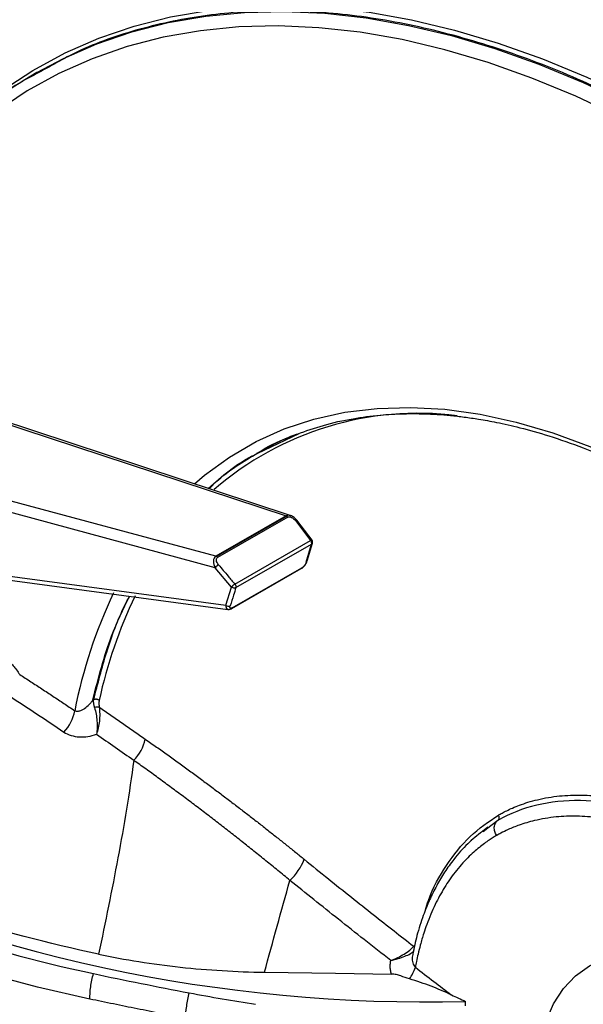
# Model space of a CAD drawing. Header units: millimetres. Extents: x 19 to 819, y 19 to 629.
# Tile 61 of 68: x 681 to 716, y 447 to 509. Entities that reach past the tile are written whole.
import ezdxf

# ---------------------------------------------------------------- set-up
doc = ezdxf.new("R2010")
doc.units = ezdxf.units.MM
doc.header["$LTSCALE"] = 3

msp = doc.modelspace()

# ---------------------------------------------------------------- linework, layer by layer
for p, q in [((681.775, 505.349), (681.718, 505.315)), ((674.513, 485.137), (697.273, 477.628)), ((697.53, 477.652), (674.714, 485.178)), ((695.456, 481.516), (698.089, 482.778)), ((692.887, 475.105), (668.513, 481.684)), ((692.848, 474.39), (668.146, 481.058)), ((697.273, 477.628), (692.887, 475.105)), ((697.306, 477.614), (692.921, 475.09)), ((697.376, 477.551), (692.991, 475.028)), ((697.376, 477.551), (697.383, 477.555)), ((697.578, 477.636), (697.536, 477.649)), ((697.85, 477.335), (698.799, 476.093)), ((698.887, 476.114), (697.939, 477.355)), ((694.073, 473.374), (698.799, 476.093)), ((694.138, 473.148), (698.863, 475.867)), ((698.531, 474.747), (698.863, 475.867)), ((698.588, 474.815), (698.92, 475.935)), ((668.999, 475.349), (693.508, 472.054)), ((669.223, 475.074), (693.627, 471.793)), ((693.866, 473.187), (692.848, 474.39)), ((693.878, 471.839), (698.215, 474.335)), ((693.912, 471.887), (698.249, 474.382)), ((693.508, 472.054), (693.866, 473.187)), ((693.865, 471.832), (693.878, 471.84)), ((693.912, 471.887), (693.903, 471.882)), ((709.851, 458.198), (709.523, 457.923)), ((710.044, 458.268), (709.564, 457.901)), ((710.493, 458.61), (710.044, 458.268))]:
    msp.add_line(p, q)
at = {"flags": 128}
for points in [[(671.079, 494.707), (671.583, 495.543), (672.952, 497.576), (674.438, 499.461), (676.036, 501.195), (677.745, 502.774), (679.558, 504.193), (681.473, 505.449), (683.485, 506.54), (685.589, 507.463), (687.779, 508.215), (690.052, 508.795), (692.402, 509.202), (694.822, 509.434), (697.308, 509.491), (699.854, 509.373), (702.453, 509.08), (705.1, 508.613), (707.788, 507.973), (710.512, 507.162), (713.264, 506.181), (716.038, 505.032), (718.828, 503.719), (721.627, 502.244)], [(681.718, 505.315), (683.369, 506.194), (685.466, 507.114), (687.649, 507.863), (689.914, 508.442), (692.256, 508.847), (694.669, 509.078), (697.146, 509.135), (699.683, 509.018), (702.274, 508.727), (704.912, 508.262), (707.591, 507.624), (710.305, 506.816), (713.048, 505.839), (715.813, 504.695), (718.594, 503.386), (721.384, 501.917)], [(718.122, 502.535), (715.354, 503.836), (712.603, 504.973), (709.874, 505.944), (707.173, 506.746), (704.507, 507.377), (701.883, 507.835), (699.306, 508.121), (696.783, 508.232), (694.319, 508.17), (691.921, 507.933), (689.593, 507.522), (687.342, 506.939), (685.173, 506.185), (683.091, 505.262), (681.101, 504.171), (679.207, 502.915), (677.414, 501.498), (675.726, 499.923), (674.148, 498.193), (672.682, 496.312), (671.333, 494.285), (670.103, 492.117), (670.002, 491.921)], [(691.562, 479.639), (692.182, 480.167), (693.738, 481.306), (695.398, 482.272), (697.156, 483.061), (699.006, 483.672), (700.94, 484.1), (702.952, 484.346), (705.034, 484.408), (707.179, 484.285), (709.378, 483.979), (711.624, 483.49), (713.908, 482.82), (716.222, 481.972), (718.558, 480.949), (720.906, 479.754)], [(697.85, 477.335), (697.877, 477.348), (697.9, 477.356), (697.918, 477.36), (697.932, 477.36), (697.939, 477.355)], [(685.017, 447.453), (681.745, 448.202), (678.548, 449.052), (675.436, 450.001), (672.417, 451.046), (669.501, 452.184), (666.695, 453.411), (664.009, 454.724), (661.45, 456.119), (659.025, 457.591), (656.742, 459.138), (654.608, 460.754), (652.628, 462.433), (650.808, 464.173), (649.154, 465.966), (647.671, 467.809), (646.363, 469.695)], [(712.934, 443.406), (713.133, 444.78), (713.479, 446.034), (713.967, 447.151), (714.59, 448.115), (715.341, 448.914), (716.21, 449.537), (717.185, 449.977), (718.253, 450.227), (719.4, 450.284), (720.611, 450.148), (721.869, 449.819), (723.159, 449.303)], [(695.921, 449.13), (700.356, 449.067), (703.84, 449.018)]]:
    msp.add_lwpolyline(points, dxfattribs=at)
for centre, radius, start, end in [((695.574, 481.358), 27.676, 120.04433, 134.44948), ((705.547, 464.519), 19.518, 82.93771, 130.87536), ((697.227, 477.479), 0.156, 59.50748, 72.89718), ((697.203, 477.432), 0.218, 34.23202, 68.18121), ((697.171, 477.391), 0.26, 37.97542, 58.81749), ((692.842, 474.956), 0.156, 59.50748, 72.89718), ((692.786, 474.868), 0.26, 37.97542, 58.81749), ((698.476, 474.851), 0.118, 298.28225, 342.45239), ((693.495, 473.874), 0.828, 122.12181, 141.43861), ((698.172, 474.402), 0.0794, 302.70952, 345.72469), ((714.127, 459.62), 30.611, 154.46662, 168.99446), ((714.378, 459.849), 29.448, 154.28048, 167.72741), ((693.675, 472.24), 0.25, 228.09887, 294.75827), ((693.823, 471.904), 0.0833, 261.12327, 344.14897), ((693.834, 471.907), 0.0806, 303.06377, 345.406), ((685.494, 465.223), 0.467, 75.75646, 112.19475), ((681.629, 465.867), 2.483, 315.63923, 350.66554), ((685.9, 464.227), 2.633, 314.99646, 348.30764), ((705.951, 542.336), 95.061, 244.03385, 271.51645), ((695.199, 457.402), 3.429, 312.34821, 339.15261), ((702.638, 450.361), 2.855, 324.67778, 341.12024)]:
    msp.add_arc(centre, radius, start, end)
for points, knots in [([(715.158, 538.061), (714.903, 538.176), (714.38, 538.411), (713.578, 538.761), (712.739, 539.118), (711.863, 539.48), (710.95, 539.846), (710, 540.214), (709.013, 540.583), (707.989, 540.951), (706.928, 541.315), (705.83, 541.676), (704.696, 542.029), (703.525, 542.374), (702.319, 542.708), (700.659, 543.137), (697.965, 543.755), (694.918, 544.291), (691.286, 544.731), (688.117, 544.93), (684.579, 544.92), (681.351, 544.71), (678.191, 544.276), (674.238, 543.456), (669.587, 541.985), (665.173, 539.852), (661.862, 537.771), (658.704, 535.447), (655.053, 532.104), (651.16, 527.392), (647.778, 522), (644.955, 515.997), (643.078, 510.513), (641.878, 505.9), (641.294, 503.133), (640.855, 500.691), (640.558, 498.802), (640.303, 496.843), (640.157, 495.548), (640.093, 494.907), (640.073, 494.7)], [0, 0, 0, 0, 0.006712, 0.013754, 0.021128, 0.028837, 0.036884, 0.045272, 0.054005, 0.063084, 0.072514, 0.082298, 0.092438, 0.102937, 0.113799, 0.125026, 0.147961, 0.187315, 0.209307, 0.250057, 0.277948, 0.31278, 0.346568, 0.375066, 0.437705, 0.500097, 0.531532, 0.562802, 0.625068, 0.687355, 0.750111, 0.81316, 0.875013, 0.906472, 0.937273, 0.946891, 0.968549, 0.984562, 0.995019, 1, 1, 1, 1]), ([(645.874, 483.879), (645.973, 486.396), (646.169, 488.896), (646.775, 493.822), (647.185, 496.247), (648.23, 500.984), (648.865, 503.295), (650.37, 507.76), (651.24, 509.915), (653.216, 514.026), (654.323, 515.982), (656.767, 519.658), (658.105, 521.378), (661.001, 524.548), (662.559, 525.997), (665.876, 528.599), (667.635, 529.752), (671.329, 531.741), (673.265, 532.578), (677.281, 533.927), (679.362, 534.438), (683.636, 535.138), (685.829, 535.326), (690.291, 535.386), (692.561, 535.259), (697.141, 534.708), (699.452, 534.285), (704.08, 533.165), (706.397, 532.469), (713.314, 530.018), (717.874, 527.899), (722.285, 525.427)], [0, 0, 0, 0, 0.0625, 0.0625, 0.125, 0.125, 0.1875, 0.1875, 0.25, 0.25, 0.3125, 0.3125, 0.375, 0.375, 0.4375, 0.4375, 0.5, 0.5, 0.5625, 0.5625, 0.625, 0.625, 0.6875, 0.6875, 0.75, 0.75, 0.8125, 0.8125, 0.875, 0.875, 1, 1, 1, 1]), ([(721.454, 501.943), (719.767, 502.83), (716.393, 504.603), (711.382, 506.586), (706.457, 508.052), (701.655, 508.944), (697.016, 509.265), (692.57, 509.017), (688.366, 508.178), (684.748, 506.965), (682.677, 505.789), (681.806, 505.294)], [0, 0, 0, 0, 0.1145871, 0.2291741, 0.3437612, 0.4583482, 0.5729353, 0.6875223, 0.8021094, 0.9166964, 1, 1, 1, 1]), ([(681.806, 505.294), (681.471, 505.122), (679.911, 504.317), (677.874, 502.757), (676.336, 501.151), (675.777, 500.567)], [0, 0, 0, 0, 0.148067, 0.690416, 1, 1, 1, 1]), ([(697.971, 482.744), (698.506, 482.934), (699.62, 483.328), (701.362, 483.711), (703.046, 483.937), (704.534, 484.022), (705.726, 484.018), (706.697, 483.973), (707.533, 483.906), (708.398, 483.809), (709.354, 483.669), (710.506, 483.459), (711.962, 483.128), (713.764, 482.618), (715.907, 481.869), (718.377, 480.841), (720.138, 479.925), (721.066, 479.443)], [0, 0, 0, 0, 0.082918, 0.172699, 0.251762, 0.319297, 0.37538, 0.410822, 0.447154, 0.484364, 0.522492, 0.569274, 0.629857, 0.703853, 0.790722, 0.889746, 1, 1, 1, 1]), ([(695.442, 481.541), (695.81, 481.74), (696.605, 482.172), (697.456, 482.575), (697.957, 482.74), (697.971, 482.744)], [0, 0, 0, 0, 0.454264, 0.984642, 1, 1, 1, 1]), ([(695.507, 481.561), (695.554, 481.594), (696.236, 482.073), (697.021, 482.373), (697.752, 482.654)], [0, 0, 0, 0, 0.068789, 1, 1, 1, 1]), ([(692.408, 479.341), (693.275, 480.103), (694.226, 480.939), (695.356, 481.469), (695.456, 481.516)], [0, 0, 0, 0, 0.9119322, 1, 1, 1, 1]), ([(692.467, 479.322), (692.608, 479.466), (693.507, 480.386), (694.592, 481.023), (695.507, 481.561)], [0, 0, 0, 0, 0.156761, 1, 1, 1, 1]), ([(697.556, 477.642), (697.548, 477.645), (697.511, 477.66), (697.444, 477.669), (697.359, 477.665), (697.309, 477.645), (697.284, 477.634)], [0, 0, 0, 0, 0.087721, 0.39844, 0.701344, 1, 1, 1, 1]), ([(697.383, 477.555), (697.44, 477.584), (697.523, 477.577), (697.695, 477.496), (697.784, 477.422), (697.85, 477.335)], [0, 0, 0, 0, 0.5, 0.5, 1, 1, 1, 1]), ([(697.939, 477.355), (697.913, 477.387), (697.861, 477.449), (697.766, 477.531), (697.662, 477.601), (697.588, 477.631), (697.551, 477.645)], [0, 0, 0, 0, 0.254837, 0.507314, 0.755758, 1, 1, 1, 1]), ([(698.887, 476.114), (698.885, 476.115), (698.881, 476.12), (698.867, 476.12), (698.842, 476.114), (698.816, 476.102), (698.799, 476.093)], [0, 0, 0, 0, 0.179452, 0.395083, 0.606451, 1, 1, 1, 1]), ([(698.869, 475.911), (698.869, 475.939), (698.863, 475.973), (698.837, 476.038), (698.818, 476.069), (698.799, 476.093)], [0, 0, 0, 0, 0.5, 0.5, 1, 1, 1, 1]), ([(698.869, 475.911), (698.884, 475.922), (698.916, 475.945), (698.933, 475.976), (698.928, 475.992), (698.928, 475.993)], [0, 0, 0, 0, 0.471366, 0.978431, 1, 1, 1, 1]), ([(698.928, 475.993), (698.928, 476.004), (698.926, 476.026), (698.917, 476.059), (698.904, 476.09), (698.892, 476.107), (698.887, 476.114)], [0, 0, 0, 0, 0.261185, 0.520899, 0.769868, 1, 1, 1, 1]), ([(698.863, 475.867), (698.88, 475.879), (698.907, 475.897), (698.914, 475.926), (698.916, 475.937)], [0, 0, 0, 0, 0.621355, 1, 1, 1, 1]), ([(692.887, 475.105), (692.795, 475.051), (692.738, 474.942), (692.723, 474.677), (692.766, 474.523), (692.848, 474.39)], [0, 0, 0, 0, 0.5, 0.5, 1, 1, 1, 1]), ([(693.055, 474.575), (692.982, 474.661), (692.933, 474.76), (692.909, 474.928), (692.935, 474.996), (692.991, 475.028)], [0, 0, 0, 0, 0.5, 0.5, 1, 1, 1, 1]), ([(698.213, 474.334), (698.252, 474.36), (698.33, 474.413), (698.441, 474.535), (698.536, 474.675), (698.57, 474.767), (698.588, 474.815)], [0, 0, 0, 0, 0.223912, 0.459395, 0.716865, 1, 1, 1, 1]), ([(698.531, 474.747), (698.512, 474.683), (698.471, 474.607), (698.366, 474.472), (698.304, 474.414), (698.249, 474.382)], [0, 0, 0, 0, 0.5, 0.5, 1, 1, 1, 1]), ([(693.055, 474.575), (693.252, 474.341), (693.591, 473.941), (693.931, 473.541), (694.073, 473.374)], [0, 0, 0, 0, 0.583319, 1, 1, 1, 1]), ([(694.138, 473.148), (694.088, 472.99), (693.968, 472.611), (693.849, 472.233), (693.78, 472.013)], [0, 0, 0, 0, 0.4166739, 1, 1, 1, 1]), ([(694.073, 473.374), (694.062, 473.367), (694.041, 473.353), (694.006, 473.327), (693.973, 473.301), (693.944, 473.275), (693.92, 473.252), (693.902, 473.232), (693.888, 473.216), (693.878, 473.204), (693.871, 473.195), (693.868, 473.19), (693.866, 473.187)], [0, 0, 0, 0, 0.147631, 0.292512, 0.429695, 0.555238, 0.666629, 0.762731, 0.843453, 0.909339, 0.961227, 1, 1, 1, 1]), ([(694.138, 473.148), (694.128, 473.143), (694.107, 473.132), (694.061, 473.122), (693.999, 473.123), (693.939, 473.14), (693.901, 473.161), (693.88, 473.175), (693.871, 473.183), (693.866, 473.187)], [0, 0, 0, 0, 0.124969, 0.290421, 0.496396, 0.7517, 0.877433, 0.926963, 1, 1, 1, 1]), ([(694.073, 473.374), (694.075, 473.372), (694.083, 473.365), (694.097, 473.344), (694.119, 473.308), (694.137, 473.26), (694.147, 473.212), (694.146, 473.178), (694.143, 473.159), (694.139, 473.15), (694.138, 473.148)], [0, 0, 0, 0, 0.030254, 0.121675, 0.280158, 0.499794, 0.704973, 0.871958, 0.968224, 1, 1, 1, 1]), ([(685.207, 466.134), (685.554, 467.501), (686.144, 469.833), (687.105, 471.802), (687.502, 472.617)], [0, 0, 0, 0, 0.586535, 1, 1, 1, 1]), ([(685.257, 466.14), (685.517, 467.148), (686.055, 469.226), (686.834, 471.373), (687.41, 472.431), (687.51, 472.616)], [0, 0, 0, 0, 0.437041, 0.901877, 1, 1, 1, 1]), ([(693.508, 472.054), (693.509, 472.004), (693.513, 471.904), (693.561, 471.816), (693.613, 471.805), (693.629, 471.802)], [0, 0, 0, 0, 0.417107, 0.824179, 1, 1, 1, 1]), ([(693.629, 471.802), (693.647, 471.794), (693.68, 471.779), (693.745, 471.792), (693.789, 471.812), (693.81, 471.822)], [0, 0, 0, 0, 0.360642, 0.681411, 1, 1, 1, 1]), ([(693.903, 471.882), (693.851, 471.854), (693.807, 471.851), (693.762, 471.9), (693.76, 471.95), (693.78, 472.013)], [0, 0, 0, 0, 0.5, 0.5, 1, 1, 1, 1]), ([(679.292, 469.074), (679.334, 469.05), (679.417, 469.003), (679.54, 468.92), (679.662, 468.831), (679.782, 468.734), (679.901, 468.63), (680.057, 468.48), (680.244, 468.277), (680.456, 468.012), (680.581, 467.82), (680.644, 467.725)], [0, 0, 0, 0, 0.084537, 0.168143, 0.25115, 0.33389, 0.416694, 0.499888, 0.667674, 0.833488, 1, 1, 1, 1]), ([(680.644, 467.725), (680.875, 467.575), (681.337, 467.277), (682.028, 466.826), (682.714, 466.374), (683.398, 465.92), (683.852, 465.616), (684.079, 465.464)], [0, 0, 0, 0, 0.202839, 0.404248, 0.604239, 0.802819, 1, 1, 1, 1]), ([(684.079, 465.464), (684.096, 465.457), (684.13, 465.443), (684.188, 465.433), (684.251, 465.43), (684.32, 465.437), (684.415, 465.459), (684.544, 465.51), (684.745, 465.629), (684.939, 465.8), (685.103, 465.987), (685.176, 466.09), (685.207, 466.134)], [0, 0, 0, 0, 0.043541, 0.090074, 0.139887, 0.193186, 0.250112, 0.363263, 0.499867, 0.749542, 0.893389, 1, 1, 1, 1]), ([(685.318, 465.655), (685.309, 465.69), (685.293, 465.754), (685.276, 465.842), (685.265, 465.917), (685.258, 465.98), (685.255, 466.031), (685.254, 466.072), (685.255, 466.103), (685.255, 466.125), (685.256, 466.136), (685.257, 466.14)], [0, 0, 0, 0, 0.196179, 0.369423, 0.521151, 0.652127, 0.762703, 0.852984, 0.922692, 0.971682, 1, 1, 1, 1]), ([(685.603, 466.109), (685.591, 466.117), (685.566, 466.134), (685.522, 466.154), (685.477, 466.167), (685.433, 466.174), (685.393, 466.176), (685.357, 466.173), (685.328, 466.168), (685.303, 466.161), (685.284, 466.154), (685.269, 466.147), (685.26, 466.143), (685.257, 466.14)], [0, 0, 0, 0, 0.128417, 0.255384, 0.377632, 0.492376, 0.597579, 0.692018, 0.775184, 0.847109, 0.90817, 0.95892, 1, 1, 1, 1]), ([(642.364, 465.777), (642.377, 465.441), (642.429, 464.173), (642.886, 461.966), (643.753, 459.16), (645.041, 456.342), (646.733, 453.535), (648.845, 450.769), (651.369, 448.077), (654.296, 445.486), (657.609, 443.025), (661.274, 440.726), (665.258, 438.61), (669.52, 436.697), (674.008, 435.007), (678.672, 433.55), (683.464, 432.331), (688.325, 431.353), (693.207, 430.613), (698.067, 430.102), (702.471, 429.834), (706.412, 429.74), (709.851, 429.765), (713.231, 429.892), (716.804, 430.133), (720.604, 430.517), (724.61, 431.076), (728.408, 431.755), (731.992, 432.533), (735.361, 433.394), (738.711, 434.385), (742.024, 435.51), (745.217, 436.749), (748.155, 438.042), (750.859, 439.363), (752.518, 440.292), (753.347, 440.756)], [0, 0, 0, 0, 0.011589, 0.043769, 0.076543, 0.109888, 0.144223, 0.178965, 0.214086, 0.249747, 0.285563, 0.321505, 0.357443, 0.39326, 0.428924, 0.464042, 0.498784, 0.533121, 0.566463, 0.599237, 0.63142, 0.654589, 0.677762, 0.699894, 0.722029, 0.749389, 0.776696, 0.804059, 0.828521, 0.852945, 0.87741, 0.903445, 0.929459, 0.953998, 0.97699, 1, 1, 1, 1]), ([(685.318, 465.655), (685.352, 465.53), (685.384, 465.392), (685.435, 465.111), (685.454, 464.967), (685.477, 464.675), (685.48, 464.529), (685.47, 464.251), (685.457, 464.118), (685.436, 463.991)], [0, 0, 0, 0, 0.25, 0.25, 0.5, 0.5, 0.75, 0.75, 1, 1, 1, 1]), ([(685.609, 465.675), (685.625, 465.545), (685.634, 465.403), (685.637, 465.113), (685.63, 464.966), (685.6, 464.67), (685.577, 464.524), (685.517, 464.248), (685.48, 464.116), (685.436, 463.991)], [0, 0, 0, 0, 0.25, 0.25, 0.5, 0.5, 0.75, 0.75, 1, 1, 1, 1]), ([(685.603, 466.109), (685.599, 466.074), (685.59, 466.006), (685.588, 465.898), (685.593, 465.789), (685.604, 465.713), (685.609, 465.675)], [0, 0, 0, 0, 0.2577457, 0.5091073, 0.7558883, 1, 1, 1, 1]), ([(685.609, 465.675), (685.85, 465.511), (686.33, 465.184), (687.049, 464.688), (687.764, 464.192), (688.241, 463.86), (688.478, 463.694)], [0, 0, 0, 0, 0.252255, 0.503, 0.752245, 1, 1, 1, 1]), ([(683.404, 464.131), (683.538, 464.04), (683.687, 463.97), (684.011, 463.867), (684.184, 463.837), (684.538, 463.815), (684.722, 463.825), (685.082, 463.881), (685.262, 463.928), (685.436, 463.991)], [0, 0, 0, 0, 0.25, 0.25, 0.5, 0.5, 0.75, 0.75, 1, 1, 1, 1]), ([(688.478, 463.694), (688.714, 463.528), (689.182, 463.199), (689.878, 462.703), (690.563, 462.209), (691.236, 461.719), (691.897, 461.232), (692.546, 460.749), (693.184, 460.271), (693.81, 459.796), (694.425, 459.326), (695.028, 458.861), (695.619, 458.401), (696.198, 457.946), (696.766, 457.497), (697.322, 457.054), (697.866, 456.617), (698.225, 456.326), (698.403, 456.182)], [0, 0, 0, 0, 0.0714331, 0.1416498, 0.2106566, 0.2784596, 0.3450645, 0.4104768, 0.4747017, 0.537744, 0.5996082, 0.6602986, 0.7198192, 0.7781737, 0.8353658, 0.8913988, 0.9462759, 1, 1, 1, 1]), ([(687.762, 462.365), (687.493, 460.32), (687.15, 458.296), (686.4, 454.265), (685.991, 452.259), (685.563, 450.257)], [0, 0, 0, 0, 0.5, 0.5, 1, 1, 1, 1]), ([(697.508, 454.868), (697.259, 455.073), (696.761, 455.482), (696.014, 456.089), (695.266, 456.69), (694.519, 457.284), (693.771, 457.873), (693.022, 458.455), (692.273, 459.032), (691.524, 459.602), (690.773, 460.167), (690.022, 460.726), (689.27, 461.278), (688.516, 461.826), (688.013, 462.185), (687.762, 462.365)], [0, 0, 0, 0, 0.076734, 0.153435, 0.230117, 0.306798, 0.383492, 0.460217, 0.536992, 0.613838, 0.690778, 0.767838, 0.845043, 0.92242, 1, 1, 1, 1]), ([(710.522, 458.944), (710.596, 458.985), (710.766, 459.081), (711.058, 459.23), (711.422, 459.398), (711.861, 459.575), (712.38, 459.753), (713.198, 459.976), (714.307, 460.162), (715.68, 460.217), (717.135, 460.114), (718.472, 459.873), (719.649, 459.553), (720.511, 459.265), (721.219, 458.995), (721.641, 458.813), (721.826, 458.734)], [0, 0, 0, 0, 0.024541, 0.055923, 0.094149, 0.139213, 0.191094, 0.249749, 0.377268, 0.50027, 0.614429, 0.749745, 0.831467, 0.900187, 0.956254, 1, 1, 1, 1]), ([(721.683, 458.402), (720.625, 458.868), (719.593, 459.218), (717.578, 459.697), (716.594, 459.827), (714.679, 459.862), (713.773, 459.767), (712.057, 459.358), (711.248, 459.043), (710.493, 458.61)], [0, 0, 0, 0, 0.25, 0.25, 0.5, 0.5, 0.75, 0.75, 1, 1, 1, 1]), ([(705.977, 453.028), (706.033, 453.22), (706.339, 454.277), (707.253, 455.843), (708.682, 457.695), (709.909, 458.527), (710.522, 458.944)], [0, 0, 0, 0, 0.0692366, 0.3802672, 0.6903826, 1, 1, 1, 1]), ([(721.281, 457.471), (721.172, 457.519), (720.948, 457.616), (720.606, 457.755), (720.25, 457.892), (719.881, 458.026), (719.498, 458.155), (719.101, 458.277), (718.691, 458.393), (717.903, 458.592), (716.794, 458.795), (715.412, 458.896), (714.071, 458.846), (712.875, 458.648), (711.884, 458.356), (711.192, 458.075), (710.729, 457.849), (710.497, 457.719), (710.414, 457.673)], [0, 0, 0, 0, 0.026899, 0.055014, 0.084359, 0.114951, 0.146804, 0.179932, 0.214348, 0.250065, 0.379774, 0.500098, 0.617624, 0.749996, 0.846443, 0.920381, 0.97159, 1, 1, 1, 1]), ([(710.493, 458.61), (710.534, 458.637), (710.568, 458.691), (710.58, 458.823), (710.556, 458.894), (710.522, 458.944)], [0, 0, 0, 0, 0.5, 0.5, 1, 1, 1, 1]), ([(710.414, 457.673), (710.366, 457.741), (710.324, 457.823), (710.27, 458.003), (710.258, 458.1), (710.273, 458.285), (710.3, 458.372), (710.381, 458.515), (710.435, 458.571), (710.493, 458.61)], [0, 0, 0, 0, 0.25, 0.25, 0.5, 0.5, 0.75, 0.75, 1, 1, 1, 1]), ([(709.523, 457.923), (709.209, 457.675), (708.558, 457.163), (707.791, 456.268), (707.163, 455.395), (706.661, 454.549), (706.214, 453.649), (705.797, 452.612), (705.429, 451.488), (705.256, 450.64), (705.176, 450.246)], [0, 0, 0, 0, 0.142087, 0.293858, 0.409837, 0.520433, 0.630795, 0.744371, 0.88099, 1, 1, 1, 1]), ([(710.414, 457.673), (710.341, 457.63), (710.182, 457.536), (709.928, 457.37), (709.639, 457.167), (709.318, 456.92), (708.97, 456.624), (708.447, 456.127), (707.818, 455.41), (707.14, 454.43), (706.546, 453.344), (706.135, 452.371), (705.84, 451.509), (705.66, 450.893), (705.513, 450.299), (705.413, 449.837), (705.362, 449.559), (705.34, 449.438)], [0, 0, 0, 0, 0.027909, 0.061375, 0.10038, 0.1449, 0.194896, 0.250313, 0.379537, 0.500006, 0.620409, 0.750744, 0.804204, 0.875244, 0.926562, 0.968081, 1, 1, 1, 1]), ([(708.844, 457.353), (708.806, 457.329), (708.758, 457.299), (708.722, 457.253), (708.715, 457.244)], [0, 0, 0, 0, 0.805019, 1, 1, 1, 1]), ([(665.505, 455.764), (666.96, 455.039), (668.474, 454.351), (671.596, 453.059), (673.206, 452.453), (678.178, 450.761), (681.64, 449.813), (685.249, 449.043)], [0, 0, 0, 0, 0.25, 0.25, 0.5, 0.5, 1, 1, 1, 1]), ([(685.563, 450.257), (682.435, 450.921), (679.378, 451.733), (673.525, 453.629), (670.73, 454.713), (668.116, 455.91)], [0, 0, 0, 0, 0.5, 0.5, 1, 1, 1, 1]), ([(698.403, 456.182), (698.904, 455.776), (699.882, 454.983), (701.32, 453.833), (702.687, 452.747), (703.984, 451.727), (704.828, 451.07), (705.237, 450.751)], [0, 0, 0, 0, 0.222157, 0.433237, 0.633238, 0.822159, 1, 1, 1, 1]), ([(703.806, 449.859), (703.251, 450.294), (702.161, 451.15), (700.558, 452.421), (699.013, 453.655), (698.004, 454.468), (697.508, 454.868)], [0, 0, 0, 0, 0.26246, 0.516427, 0.762182, 1, 1, 1, 1]), ([(685.563, 450.257), (687.221, 449.905), (688.928, 449.634), (691.531, 449.353), (692.406, 449.28), (694.159, 449.175), (695.038, 449.142), (695.921, 449.13)], [0, 0, 0, 0, 0.5, 0.5, 0.75, 0.75, 1, 1, 1, 1]), ([(703.806, 449.859), (703.951, 449.915), (704.094, 449.978), (704.374, 450.114), (704.512, 450.189), (704.764, 450.341), (704.882, 450.42), (705.089, 450.584), (705.176, 450.667), (705.237, 450.751)], [0, 0, 0, 0, 0.25, 0.25, 0.5, 0.5, 0.75, 0.75, 1, 1, 1, 1]), ([(703.806, 449.859), (703.96, 449.894), (704.11, 449.935), (704.402, 450.025), (704.545, 450.075), (704.804, 450.177), (704.923, 450.231), (705.129, 450.347), (705.214, 450.408), (705.272, 450.477)], [0, 0, 0, 0, 0.25, 0.25, 0.5, 0.5, 0.75, 0.75, 1, 1, 1, 1]), ([(705.175, 450.246), (705.16, 450.188), (705.116, 450.013), (705.153, 449.773), (705.237, 449.56), (705.306, 449.478), (705.34, 449.438)], [0, 0, 0, 0, 0.205169, 0.623307, 0.81695, 1, 1, 1, 1]), ([(703.84, 449.018), (703.829, 449.057), (703.808, 449.136), (703.786, 449.256), (703.769, 449.417), (703.766, 449.619), (703.793, 449.779), (703.806, 449.859)], [0, 0, 0, 0, 0.143044, 0.286412, 0.430694, 0.715421, 1, 1, 1, 1]), ([(685.017, 447.453), (685.017, 447.67), (685.036, 447.93), (685.115, 448.484), (685.176, 448.776), (685.249, 449.043)], [0, 0, 0, 0, 0.5, 0.5, 1, 1, 1, 1]), ([(698.307, 430.379), (699.58, 430.272), (702.705, 430.011), (707.744, 429.905), (713.378, 430.018), (718.975, 430.443), (724.475, 431.181), (729.827, 432.216), (735.02, 433.508), (740.022, 435.009), (744.763, 436.768), (749.221, 438.745), (753.377, 440.944), (757.194, 443.345), (760.595, 445.936), (762.878, 447.892), (763.887, 449.021), (764.038, 449.19)], [0, 0, 0, 0, 0.04942, 0.121335, 0.193444, 0.26611, 0.338251, 0.410116, 0.482244, 0.554831, 0.626854, 0.698661, 0.770788, 0.843374, 0.915411, 0.987301, 1, 1, 1, 1]), ([(704.968, 448.711), (704.78, 448.765), (704.605, 448.833), (704.335, 448.925), (704.243, 448.954), (704.048, 449.001), (703.946, 449.017), (703.84, 449.018)], [0, 0, 0, 0, 0.5, 0.5, 0.75, 0.75, 1, 1, 1, 1]), ([(705.34, 449.438), (705.723, 449.142), (706.469, 448.566), (707.219, 447.994), (707.583, 447.716)], [0, 0, 0, 0, 0.513761, 1, 1, 1, 1]), ([(707.583, 447.716), (707.174, 447.905), (706.754, 448.084), (705.885, 448.418), (705.436, 448.575), (704.968, 448.711)], [0, 0, 0, 0, 0.5, 0.5, 1, 1, 1, 1]), ([(690.986, 446.262), (690.999, 446.475), (691.026, 446.732), (691.108, 447.281), (691.164, 447.572), (691.226, 447.84)], [0, 0, 0, 0, 0.5, 0.5, 1, 1, 1, 1]), ([(690.986, 446.262), (690.735, 446.31), (690.232, 446.405), (689.48, 446.55), (688.73, 446.696), (687.982, 446.844), (687.237, 446.994), (686.494, 447.145), (685.753, 447.298), (685.262, 447.401), (685.017, 447.453)], [0, 0, 0, 0, 0.124798, 0.249646, 0.374548, 0.499507, 0.624527, 0.749614, 0.87477, 1, 1, 1, 1])]:
    msp.add_open_spline(points, degree=3, knots=knots)
for points in [[(697.284, 477.634), (697.28, 477.632), (697.276, 477.63), (697.273, 477.628)], [(698.863, 475.867), (698.867, 475.88), (698.869, 475.894), (698.869, 475.911)], [(680.004, 466.384), (681.133, 465.653), (682.266, 464.901), (683.404, 464.131)], [(685.207, 466.134), (685.224, 466.136), (685.24, 466.139), (685.257, 466.14)], [(685.436, 463.991), (686.208, 463.458), (686.983, 462.916), (687.762, 462.365)], [(695.921, 449.13), (696.446, 451.044), (696.974, 452.957), (697.508, 454.868)], [(685.249, 449.043), (687.21, 448.625), (689.206, 448.224), (691.226, 447.84)], [(691.225, 447.84), (692.594, 447.582), (693.974, 447.348), (695.362, 447.125)], [(707.584, 447.716), (707.878, 447.58), (708.172, 447.444), (708.467, 447.308)], [(708.477, 447.037), (708.474, 447.128), (708.47, 447.218), (708.467, 447.308)]]:
    msp.add_open_spline(points, degree=3)

doc.saveas('drawing.dxf')
